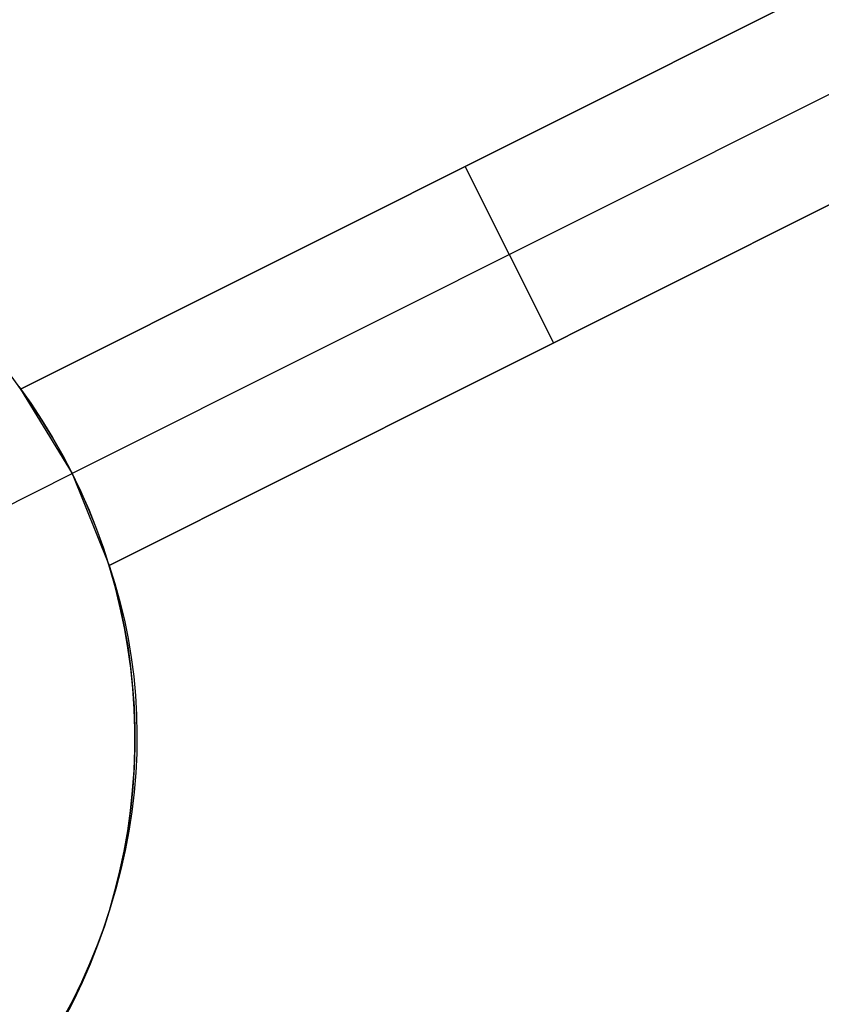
# Model space of a CAD drawing. Header units: millimetres. Extents: x 6239 to 7218, y -13987 to -13139.
# Tile 104 of 256: x 6666.28 to 6670.34, y -13391.13 to -13386.14. Entities that reach past the tile are written whole.
import ezdxf

# ---------------------------------------------------------------- set-up
doc = ezdxf.new("R2010")
doc.units = ezdxf.units.MM
doc.layers.add('color', color=7, linetype='Continuous')

msp = doc.modelspace()

# ---------------------------------------------------------------- linework, layer by layer
at = {"layer": 'color', "color": 254, "true_color": 0xcad1ee}
for p, q in [((6670.7907, -13385.7539, 10.7), (6666.2831, -13388.013, 5.658)), ((6666.2831, -13388.013, 12.5345), (6670.7907, -13385.7539, 13.0456)), ((6670.7907, -13385.7539, 10.7), (6666.2831, -13388.013, 5.658)), ((6666.2831, -13388.013, 12.5345), (6670.7907, -13385.7539, 13.0456)), ((6671.0147, -13386.2009, 10.7), (6666.5447, -13388.4412, 5.7)), ((6666.2831, -13388.013, 9.3518), (6669.5854, -13386.358, 9.3518)), ((6666.7312, -13388.907, 5.658), (6671.2387, -13386.6479, 10.7)), ((6671.2387, -13386.6479, 13.462), (6666.7312, -13388.907, 12.9455)), ((6666.7312, -13388.907, 5.658), (6671.2387, -13386.6479, 10.7)), ((6671.2387, -13386.6479, 13.462), (6666.7312, -13388.907, 12.9455)), ((6668.9849, -13387.7774, 8.179), (6668.5369, -13386.8834, 8.179)), ((6668.5369, -13386.8834, 8.179), (6668.5369, -13386.8834, 12.8038)), ((6666.7312, -13388.907, 9.56), (6670.2196, -13387.1587, 9.56)), ((6668.9849, -13387.7774, 8.179), (6668.9849, -13387.7774, 13.2177)), ((6666.2201, -13387.927, 12.4894), (6666.2831, -13388.013, 12.5345)), ((6666.2201, -13387.927, 12.4894), (6666.2831, -13388.013, 12.5345)), ((6666.3341, -13388.0848, -7.3), (6666.2739, -13388.0005, -7.3)), ((6666.3341, -13388.0848, -7.3), (6666.2739, -13388.0005, -7.3)), ((6666.2739, -13388.0005, 2.6172), (6666.3341, -13388.0848, 2.6172)), ((6666.2831, -13388.013, 5.658), (6666.5447, -13388.4412, 5.7)), ((6666.2831, -13388.013, 12.5345), (6666.2831, -13388.013, 5.658)), ((6666.2831, -13388.013, 12.5345), (6666.2831, -13388.013, 5.658)), ((6666.2831, -13388.013, 5.658), (6666.5447, -13388.4412, 5.7)), ((6666.3913, -13388.1711, -7.3), (6666.3341, -13388.0848, -7.3)), ((6666.3913, -13388.1711, -7.3), (6666.3341, -13388.0848, -7.3)), ((6666.3341, -13388.0848, 2.6172), (6666.3913, -13388.1711, 2.6172)), ((6666.4455, -13388.2593, -7.3), (6666.3913, -13388.1711, -7.3)), ((6666.4455, -13388.2593, -7.3), (6666.3913, -13388.1711, -7.3)), ((6666.3913, -13388.1711, 2.6172), (6666.4455, -13388.2593, 2.6172)), ((6666.4967, -13388.3494, -7.3), (6666.4455, -13388.2593, -7.3)), ((6666.4967, -13388.3494, -7.3), (6666.4455, -13388.2593, -7.3)), ((6666.4455, -13388.2593, 2.6172), (6666.4967, -13388.3494, 2.6172)), ((6666.5447, -13388.4412, -7.3), (6666.4967, -13388.3494, -7.3)), ((6666.5447, -13388.4412, -7.3), (6666.4967, -13388.3494, -7.3)), ((6666.4967, -13388.3494, 2.6172), (6666.5447, -13388.4412, 2.6172)), ((6664.9801, -13389.2252, -7.3), (6666.5447, -13388.4412, -7.3)), ((6666.5895, -13388.5345, -7.3), (6666.5447, -13388.4412, -7.3)), ((6666.5447, -13388.4412, 5.7), (6666.7312, -13388.907, 5.658)), ((6666.5447, -13388.4412, 5.7), (6666.5447, -13388.4412, -7.3)), ((6666.5895, -13388.5345, -7.3), (6666.5447, -13388.4412, -7.3)), ((6666.5447, -13388.4412, 5.7), (6666.7312, -13388.907, 5.658)), ((6666.5447, -13388.4412, 3.1839), (6666.5891, -13388.5337, 3.1839)), ((6666.5447, -13388.4412, 5.7), (6666.5447, -13388.4412, -7.3)), ((6666.5891, -13388.5337, 3.1839), (6666.6303, -13388.6278, 3.1839)), ((6666.631, -13388.6294, -7.3), (6666.5895, -13388.5345, -7.3)), ((6666.631, -13388.6294, -7.3), (6666.5895, -13388.5345, -7.3)), ((6666.6303, -13388.6278, 3.1839), (6666.6683, -13388.7232, 3.1839)), ((6666.6692, -13388.7256, -7.3), (6666.631, -13388.6294, -7.3)), ((6666.6692, -13388.7256, -7.3), (6666.631, -13388.6294, -7.3)), ((6666.6683, -13388.7232, 3.1839), (6666.703, -13388.8198, 3.1839)), ((6666.7042, -13388.8231, -7.3), (6666.6692, -13388.7256, -7.3)), ((6666.7042, -13388.8231, -7.3), (6666.6692, -13388.7256, -7.3)), ((6666.703, -13388.8198, 3.1839), (6666.7344, -13388.9176, 3.1839)), ((6666.7357, -13388.9218, -7.3), (6666.7042, -13388.8231, -7.3)), ((6666.7357, -13388.9218, -7.3), (6666.7042, -13388.8231, -7.3)), ((6666.7312, -13388.907, 5.658), (6666.7312, -13388.907, 12.9455)), ((6666.7312, -13388.907, 12.9455), (6666.7604, -13388.9982, 12.983)), ((6666.7312, -13388.907, 5.658), (6666.7312, -13388.907, 12.9455)), ((6666.7312, -13388.907, 12.9455), (6666.7604, -13388.9982, 12.983)), ((6666.7344, -13388.9176, 3.1839), (6666.7624, -13389.0163, 3.1839)), ((6666.7638, -13389.0215, -7.3), (6666.7357, -13388.9218, -7.3)), ((6666.7638, -13389.0215, -7.3), (6666.7357, -13388.9218, -7.3)), ((6666.7604, -13388.9982, 12.983), (6666.7863, -13389.0907, 13.0198)), ((6666.7604, -13388.9982, 12.983), (6666.7863, -13389.0907, 13.0198)), ((6666.7624, -13389.0163, 3.1839), (6666.787, -13389.116, 3.1839)), ((6666.7884, -13389.1221, -7.3), (6666.7638, -13389.0215, -7.3)), ((6666.7884, -13389.1221, -7.3), (6666.7638, -13389.0215, -7.3)), ((6666.7863, -13389.0907, 13.0198), (6666.8089, -13389.1842, 13.056)), ((6666.7863, -13389.0907, 13.0198), (6666.8089, -13389.1842, 13.056)), ((6666.787, -13389.116, 3.1839), (6666.8082, -13389.2165, 3.1839)), ((6666.8095, -13389.2235, -7.3), (6666.7884, -13389.1221, -7.3)), ((6666.8095, -13389.2235, -7.3), (6666.7884, -13389.1221, -7.3)), ((6666.8082, -13389.2165, 3.1839), (6666.826, -13389.3176, 3.1839)), ((6666.8089, -13389.1842, 13.056), (6666.8281, -13389.2788, 13.0916)), ((6666.8089, -13389.1842, 13.056), (6666.8281, -13389.2788, 13.0916)), ((6666.8272, -13389.3255, -7.3), (6666.8095, -13389.2235, -7.3)), ((6666.8272, -13389.3255, -7.3), (6666.8095, -13389.2235, -7.3)), ((6666.826, -13389.3176, 3.1839), (6666.8402, -13389.4193, 3.1839)), ((6666.8281, -13389.2788, 13.0916), (6666.8439, -13389.3743, 13.1263)), ((6666.8281, -13389.2788, 13.0916), (6666.8439, -13389.3743, 13.1263)), ((6666.8413, -13389.4281, -7.3), (6666.8272, -13389.3255, -7.3)), ((6666.8413, -13389.4281, -7.3), (6666.8272, -13389.3255, -7.3)), ((6666.8439, -13389.3743, 13.1263), (6666.8563, -13389.4706, 13.1604)), ((6666.8439, -13389.3743, 13.1263), (6666.8563, -13389.4706, 13.1604)), ((6666.8402, -13389.4193, 3.1839), (6666.851, -13389.5214, 3.1839)), ((6666.8518, -13389.5311, -7.3), (6666.8413, -13389.4281, -7.3)), ((6666.8518, -13389.5311, -7.3), (6666.8413, -13389.4281, -7.3)), ((6666.8563, -13389.4706, 13.1604), (6666.8653, -13389.5676, 13.1936)), ((6666.8563, -13389.4706, 13.1604), (6666.8653, -13389.5676, 13.1936)), ((6666.851, -13389.5214, 3.1839), (6666.8583, -13389.6238, 3.1839)), ((6666.8588, -13389.6345, -7.3), (6666.8518, -13389.5311, -7.3)), ((6666.8588, -13389.6345, -7.3), (6666.8518, -13389.5311, -7.3)), ((6666.8653, -13389.5676, 13.1936), (6666.8709, -13389.665, 13.2259)), ((6666.8653, -13389.5676, 13.1936), (6666.8709, -13389.665, 13.2259)), ((6666.8583, -13389.6238, 3.1839), (6666.862, -13389.7265, 3.1839)), ((6666.8623, -13389.738, -7.3), (6666.8588, -13389.6345, -7.3)), ((6666.8623, -13389.738, -7.3), (6666.8588, -13389.6345, -7.3)), ((6666.8709, -13389.665, 13.2259), (6666.873, -13389.763, 13.2573)), ((6666.8709, -13389.665, 13.2259), (6666.873, -13389.763, 13.2573)), ((6666.862, -13389.7265, 3.1839), (6666.8623, -13389.8291, 3.1839)), ((6666.8621, -13389.8415, -7.3), (6666.8623, -13389.738, -7.3)), ((6666.8621, -13389.8415, -7.3), (6666.8623, -13389.738, -7.3)), ((6666.873, -13389.763, 13.2573), (6666.8716, -13389.8612, 13.2878)), ((6666.873, -13389.763, 13.2573), (6666.8716, -13389.8612, 13.2878)), ((6666.8584, -13389.945, -7.3), (6666.8621, -13389.8415, -7.3)), ((6666.8584, -13389.945, -7.3), (6666.8621, -13389.8415, -7.3)), ((6666.8623, -13389.8291, 3.1839), (6666.859, -13389.9318, 3.1839)), ((6666.8716, -13389.8612, 13.2878), (6666.8668, -13389.9596, 13.3174)), ((6666.8716, -13389.8612, 13.2878), (6666.8668, -13389.9596, 13.3174)), ((6666.8511, -13390.0483, -7.3), (6666.8584, -13389.945, -7.3)), ((6666.8511, -13390.0483, -7.3), (6666.8584, -13389.945, -7.3)), ((6666.859, -13389.9318, 3.1839), (6666.8523, -13390.0342, 3.1839)), ((6666.8668, -13389.9596, 13.3174), (6666.8586, -13390.0581, 13.3459)), ((6666.8668, -13389.9596, 13.3174), (6666.8586, -13390.0581, 13.3459)), ((6666.8402, -13390.1513, -7.3), (6666.8511, -13390.0483, -7.3)), ((6666.8402, -13390.1513, -7.3), (6666.8511, -13390.0483, -7.3)), ((6666.8523, -13390.0342, 3.1839), (6666.842, -13390.1364, 3.1839)), ((6666.8586, -13390.0581, 13.3459), (6666.847, -13390.1565, 13.3734)), ((6666.8586, -13390.0581, 13.3459), (6666.847, -13390.1565, 13.3734)), ((6666.8258, -13390.2539, -7.3), (6666.8402, -13390.1513, -7.3)), ((6666.8258, -13390.2539, -7.3), (6666.8402, -13390.1513, -7.3)), ((6666.842, -13390.1364, 3.1839), (6666.8283, -13390.2381, 3.1839)), ((6666.847, -13390.1565, 13.3734), (6666.8319, -13390.2548, 13.3998)), ((6666.847, -13390.1565, 13.3734), (6666.8319, -13390.2548, 13.3998)), ((6666.8079, -13390.3559, -7.3), (6666.8258, -13390.2539, -7.3)), ((6666.8079, -13390.3559, -7.3), (6666.8258, -13390.2539, -7.3)), ((6666.8283, -13390.2381, 3.1839), (6666.811, -13390.3394, 3.1839)), ((6666.8319, -13390.2548, 13.3998), (6666.8134, -13390.3528, 13.4251)), ((6666.8319, -13390.2548, 13.3998), (6666.8134, -13390.3528, 13.4251)), ((6666.7864, -13390.4572, -7.3), (6666.8079, -13390.3559, -7.3)), ((6666.7864, -13390.4572, -7.3), (6666.8079, -13390.3559, -7.3)), ((6666.811, -13390.3394, 3.1839), (6666.7903, -13390.4399, 3.1839)), ((6666.8134, -13390.3528, 13.4251), (6666.7916, -13390.4503, 13.4492)), ((6666.8134, -13390.3528, 13.4251), (6666.7916, -13390.4503, 13.4492)), ((6666.7615, -13390.5577, -7.3), (6666.7864, -13390.4572, -7.3)), ((6666.7615, -13390.5577, -7.3), (6666.7864, -13390.4572, -7.3)), ((6666.7903, -13390.4399, 3.1839), (6666.7662, -13390.5397, 3.1839)), ((6666.7916, -13390.4503, 13.4492), (6666.7664, -13390.5474, 13.4722)), ((6666.7916, -13390.4503, 13.4492), (6666.7664, -13390.5474, 13.4722)), ((6666.7331, -13390.6573, -7.3), (6666.7615, -13390.5577, -7.3)), ((6666.7331, -13390.6573, -7.3), (6666.7615, -13390.5577, -7.3)), ((6666.7664, -13390.5474, 13.4722), (6666.7379, -13390.6438, 13.494)), ((6666.7664, -13390.5474, 13.4722), (6666.7379, -13390.6438, 13.494)), ((6666.7662, -13390.5397, 3.1839), (6666.7387, -13390.6387, 3.1839)), ((6666.7013, -13390.7559, -7.3), (6666.7331, -13390.6573, -7.3)), ((6666.7013, -13390.7559, -7.3), (6666.7331, -13390.6573, -7.3)), ((6666.7379, -13390.6438, 13.494), (6666.7061, -13390.7394, 13.5146)), ((6666.7379, -13390.6438, 13.494), (6666.7061, -13390.7394, 13.5146)), ((6666.7387, -13390.6387, 3.1839), (6666.7078, -13390.7366, 3.1839)), ((6666.6661, -13390.8533, -7.3), (6666.7013, -13390.7559, -7.3)), ((6666.6661, -13390.8533, -7.3), (6666.7013, -13390.7559, -7.3)), ((6666.7061, -13390.7394, 13.5146), (6666.6711, -13390.8342, 13.5339)), ((6666.7061, -13390.7394, 13.5146), (6666.6711, -13390.8342, 13.5339)), ((6666.7078, -13390.7366, 3.1839), (6666.6736, -13390.8334, 3.1839)), ((6666.6276, -13390.9494, -7.3), (6666.6661, -13390.8533, -7.3)), ((6666.6276, -13390.9494, -7.3), (6666.6661, -13390.8533, -7.3)), ((6666.6711, -13390.8342, 13.5339), (6666.6329, -13390.9279, 13.552)), ((6666.6711, -13390.8342, 13.5339), (6666.6329, -13390.9279, 13.552)), ((6666.6736, -13390.8334, 3.1839), (6666.6361, -13390.929, 3.1839)), ((6666.5857, -13391.0441, -7.3), (6666.6276, -13390.9494, -7.3)), ((6666.5857, -13391.0441, -7.3), (6666.6276, -13390.9494, -7.3)), ((6666.6329, -13390.9279, 13.552), (6666.5915, -13391.0206, 13.5687)), ((6666.6329, -13390.9279, 13.552), (6666.5915, -13391.0206, 13.5687)), ((6666.6361, -13390.929, 3.1839), (6666.5953, -13391.0232, 3.1839)), ((6666.5407, -13391.1374, -7.3), (6666.5857, -13391.0441, -7.3)), ((6666.5407, -13391.1374, -7.3), (6666.5857, -13391.0441, -7.3)), ((6666.5915, -13391.0206, 13.5687), (6666.547, -13391.1121, 13.5842)), ((6666.5915, -13391.0206, 13.5687), (6666.547, -13391.1121, 13.5842)), ((6666.5953, -13391.0232, 3.1839), (6666.5513, -13391.116, 3.1839)), ((6666.547, -13391.1121, 13.5842), (6666.4995, -13391.2022, 13.5983)), ((6666.547, -13391.1121, 13.5842), (6666.4995, -13391.2022, 13.5983)), ((6666.5513, -13391.116, 3.1839), (6666.5042, -13391.2072, 3.1839))]:
    msp.add_line(p, q, dxfattribs=at)

doc.saveas('drawing.dxf')
